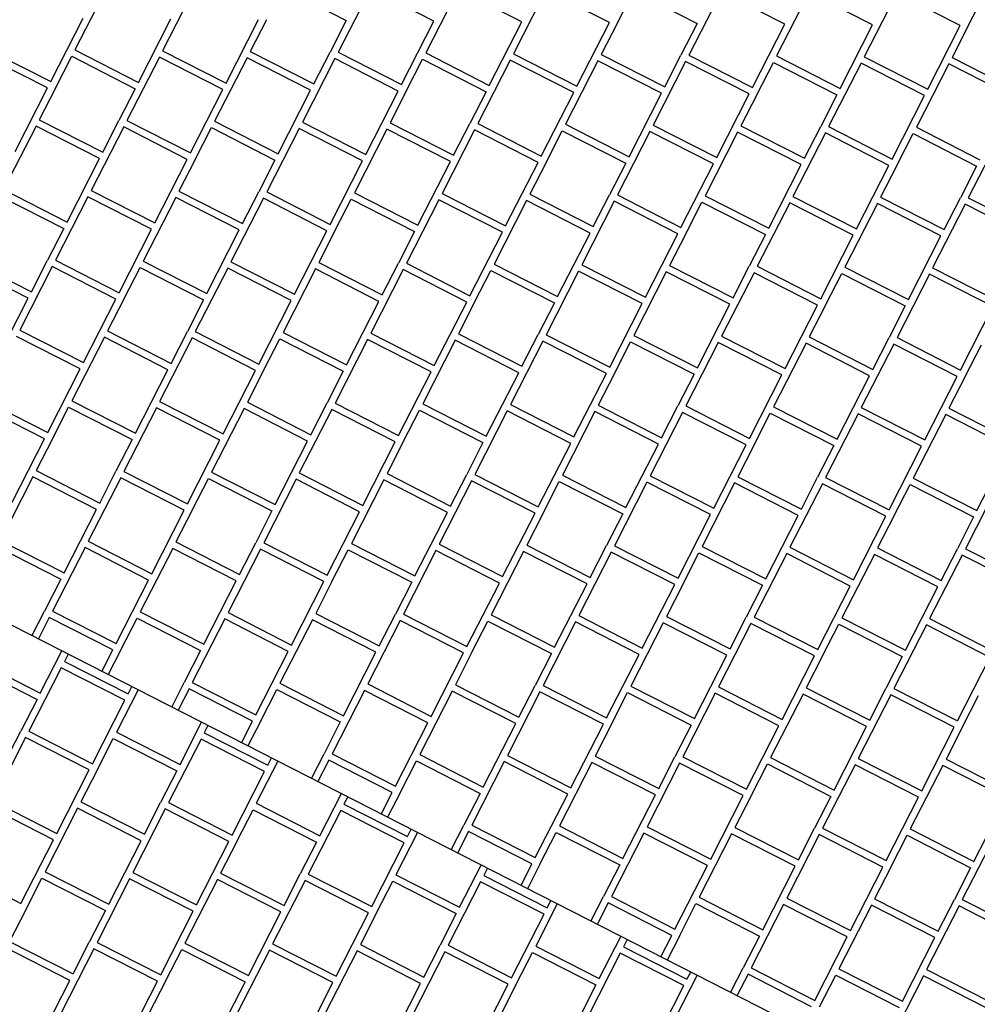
# Model space of a CAD drawing. Header units: millimetres. Extents: x 91549 to 157794, y 81579 to 142563.
# Tile 45 of 112: x 117787 to 119143, y 126033 to 127428. Entities that reach past the tile are written whole.
import ezdxf

# ---------------------------------------------------------------- set-up
doc = ezdxf.new("R2010")
doc.units = ezdxf.units.MM
doc.header["$LTSCALE"] = 0.5
doc.header["$MEASUREMENT"] = 0
doc.linetypes.add('PLINE', pattern=[0])
doc.layers.add('256- Faste himlinger og overflatebehandling(Nye konstruksjoner)', color=7, linetype='Continuous', lineweight=0)
for name, color, linetype in [('761- Veger (kjøreveger_ sykkel- og gangveier mv) (Skravur)(Nye konstruksjoner)', 7, 'Continuous'), ('761- Veger (kjøreveger_ sykkel- og gangveier mv)(Nye konstruksjoner)', 7, 'Continuous'), ('878- Annen overflate_visuell informasjon(Nye konstruksjoner)', 7, 'Continuous')]:
    doc.layers.add(name, color=color, linetype=linetype)

# ---------------------------------------------------------------- blocks, each defined once
blk = doc.blocks.new('*X122', base_point=(-1071196.2, -15782375.2))
at = {"layer": '761- Veger (kjøreveger_ sykkel- og gangveier mv) (Skravur)(Nye konstruksjoner)', "linetype": 'PLINE'}
for p, q in [((117910.7, 127475), (117864.8, 127385)), ((118035, 127473.9), (117989, 127384)), ((118159.2, 127472.9), (118249.1, 127426.9)), ((118283.4, 127471.8), (118237.4, 127381.9)), ((118373.3, 127425.9), (118283.4, 127471.8)), ((118407.6, 127470.7), (118361.6, 127380.8)), ((118497.5, 127424.8), (118407.6, 127470.7)), ((118531.8, 127469.7), (118485.8, 127379.7)), ((118621.7, 127423.7), (118531.8, 127469.7)), ((118633, 127423.6), (118656, 127468.6)), ((118656, 127468.6), (118745.9, 127422.7)), ((118780.2, 127467.5), (118734.3, 127377.6)), ((118870.2, 127421.6), (118780.2, 127467.5)), ((118904.4, 127466.5), (118858.5, 127376.5)), ((118994.4, 127420.5), (118904.4, 127466.5)), ((119028.6, 127465.4), (118982.7, 127375.5)), ((119118.6, 127419.5), (119028.6, 127465.4)), ((119129.9, 127419.4), (119152.8, 127464.3)), ((117830.5, 127340.2), (117876.5, 127430.1)), ((117954.7, 127339.1), (118000.7, 127429.1)), ((118079, 127338), (118124.9, 127428)), ((118136.2, 127427.9), (118113.2, 127382.9)), ((118249.1, 127426.9), (118226.1, 127381.9)), ((118327.4, 127335.9), (118373.3, 127425.9)), ((118451.6, 127334.8), (118497.5, 127424.8)), ((118575.8, 127333.8), (118621.7, 127423.7)), ((118633, 127423.6), (118610.1, 127378.7)), ((118745.9, 127422.7), (118723, 127377.7)), ((118824.2, 127331.7), (118870.2, 127421.6)), ((118948.4, 127330.6), (118994.4, 127420.5)), ((119072.6, 127329.5), (119118.6, 127419.5)), ((119129.9, 127419.4), (119106.9, 127374.4)), ((117740.6, 127386.1), (117830.5, 127340.2)), ((117864.8, 127385), (117954.7, 127339.1)), ((117989, 127384), (118079, 127338)), ((118113.2, 127382.9), (118203.2, 127337)), ((118203.2, 127337), (118226.1, 127381.9)), ((118237.4, 127381.9), (118327.4, 127335.9)), ((117825.9, 127331.2), (117736, 127377.1)), ((117837.2, 127331.1), (117860.2, 127376.1)), ((117860.2, 127376.1), (117950.2, 127330.1)), ((117984.4, 127375), (117938.5, 127285)), ((118074.4, 127329), (117984.4, 127375)), ((118108.6, 127373.9), (118062.7, 127284)), ((118198.6, 127328), (118108.6, 127373.9)), ((118232.8, 127372.9), (118186.9, 127282.9)), ((118322.8, 127326.9), (118232.8, 127372.9)), ((118334.1, 127326.8), (118357, 127371.8)), ((118357, 127371.8), (118447, 127325.9)), ((118361.6, 127380.8), (118451.6, 127334.8)), ((118481.3, 127370.7), (118435.3, 127280.8)), ((118571.2, 127324.8), (118481.3, 127370.7)), ((118485.8, 127379.7), (118575.8, 127333.8)), ((118605.5, 127369.7), (118559.5, 127279.7)), ((118695.4, 127323.7), (118605.5, 127369.7)), ((118610.1, 127378.7), (118700, 127332.7)), ((118729.7, 127368.6), (118683.7, 127278.7)), ((118700, 127332.7), (118723, 127377.7)), ((118819.6, 127322.7), (118729.7, 127368.6)), ((118734.3, 127377.6), (118824.2, 127331.7)), ((118830.9, 127322.6), (118853.9, 127367.5)), ((118853.9, 127367.5), (118943.8, 127321.6)), ((118858.5, 127376.5), (118948.4, 127330.6)), ((118982.7, 127375.5), (119072.6, 127329.5)), ((119106.9, 127374.4), (119196.8, 127328.5)), ((118978.1, 127366.5), (118932.1, 127276.5)), ((119068, 127320.5), (118978.1, 127366.5)), ((119102.3, 127365.4), (119056.4, 127275.5)), ((119192.2, 127319.5), (119102.3, 127365.4)), ((117780, 127241.2), (117825.9, 127331.2)), ((117837.2, 127331.1), (117814.3, 127286.1)), ((117950.2, 127330.1), (117927.2, 127285.1)), ((118028.4, 127239.1), (118074.4, 127329)), ((118152.6, 127238), (118198.6, 127328)), ((118276.8, 127237), (118322.8, 127326.9)), ((118334.1, 127326.8), (118311.1, 127281.8)), ((118447, 127325.9), (118424, 127280.9)), ((118525.3, 127234.8), (118571.2, 127324.8)), ((118649.5, 127233.8), (118695.4, 127323.7)), ((118773.7, 127232.7), (118819.6, 127322.7)), ((118830.9, 127322.6), (118807.9, 127277.6)), ((118943.8, 127321.6), (118920.9, 127276.6)), ((119022.1, 127230.6), (119068, 127320.5)), ((117814.3, 127286.1), (117904.2, 127240.2)), ((117904.2, 127240.2), (117927.2, 127285.1)), ((117938.5, 127285), (118028.4, 127239.1)), ((118062.7, 127284), (118152.6, 127238)), ((117809.7, 127277.1), (117763.7, 127187.2)), ((117899.6, 127231.2), (117809.7, 127277.1)), ((117933.9, 127276), (117887.9, 127186.1)), ((118023.8, 127230.1), (117933.9, 127276)), ((118035.1, 127230), (118058.1, 127275)), ((118058.1, 127275), (118148, 127229)), ((118182.3, 127273.9), (118136.4, 127184)), ((118272.2, 127228), (118182.3, 127273.9)), ((118186.9, 127282.9), (118276.8, 127237)), ((118306.5, 127272.9), (118260.6, 127182.9)), ((118396.5, 127226.9), (118306.5, 127272.9)), ((118311.1, 127281.8), (118401, 127235.9)), ((118430.7, 127271.8), (118384.8, 127181.8)), ((118401, 127235.9), (118424, 127280.9)), ((118520.7, 127225.8), (118430.7, 127271.8)), ((118435.3, 127280.8), (118525.3, 127234.8)), ((118532, 127225.7), (118554.9, 127270.7)), ((118554.9, 127270.7), (118644.9, 127224.8)), ((118559.5, 127279.7), (118649.5, 127233.8)), ((118679.1, 127269.7), (118633.2, 127179.7)), ((118769.1, 127223.7), (118679.1, 127269.7)), ((118683.7, 127278.7), (118773.7, 127232.7)), ((118807.9, 127277.6), (118897.9, 127231.6)), ((118897.9, 127231.6), (118920.9, 127276.6)), ((118932.1, 127276.5), (119022.1, 127230.6)), ((119056.4, 127275.5), (119146.3, 127229.5)), ((118803.3, 127268.6), (118757.4, 127178.6)), ((118893.3, 127222.6), (118803.3, 127268.6)), ((118927.6, 127267.5), (118881.6, 127177.6)), ((119017.5, 127221.6), (118927.6, 127267.5)), ((119028.8, 127221.5), (119051.8, 127266.5)), ((119051.8, 127266.5), (119141.7, 127220.5)), ((119176, 127265.4), (119130, 127175.4)), ((117853.7, 127141.2), (117899.6, 127231.2)), ((117977.9, 127140.2), (118023.8, 127230.1)), ((118035.1, 127230), (118012.1, 127185)), ((118148, 127229), (118125.1, 127184.1)), ((118226.3, 127138), (118272.2, 127228)), ((118350.5, 127137), (118396.5, 127226.9)), ((118474.7, 127135.9), (118520.7, 127225.8)), ((118532, 127225.7), (118509, 127180.8)), ((118644.9, 127224.8), (118621.9, 127179.8)), ((118723.1, 127133.8), (118769.1, 127223.7)), ((118847.3, 127132.7), (118893.3, 127222.6)), ((118971.6, 127131.6), (119017.5, 127221.6)), ((119028.8, 127221.5), (119005.8, 127176.5)), ((119141.7, 127220.5), (119118.7, 127175.5)), ((117763.7, 127187.2), (117853.7, 127141.2)), ((117887.9, 127186.1), (117977.9, 127140.2)), ((117759.1, 127178.2), (117849.1, 127132.2)), ((117883.3, 127177.1), (117837.4, 127087.2)), ((117973.3, 127131.2), (117883.3, 127177.1)), ((118007.6, 127176), (117961.6, 127086.1)), ((118097.5, 127130.1), (118007.6, 127176)), ((118012.1, 127185), (118102.1, 127139.1)), ((118131.8, 127175), (118085.8, 127085)), ((118102.1, 127139.1), (118125.1, 127184.1)), ((118221.7, 127129), (118131.8, 127175)), ((118136.4, 127184), (118226.3, 127138)), ((118233, 127128.9), (118256, 127173.9)), ((118256, 127173.9), (118345.9, 127128)), ((118260.6, 127182.9), (118350.5, 127137)), ((118380.2, 127172.8), (118334.2, 127082.9)), ((118470.1, 127126.9), (118380.2, 127172.8)), ((118384.8, 127181.8), (118474.7, 127135.9)), ((118509, 127180.8), (118598.9, 127134.8)), ((118598.9, 127134.8), (118621.9, 127179.8)), ((118633.2, 127179.7), (118723.1, 127133.8)), ((118757.4, 127178.6), (118847.3, 127132.7)), ((118881.6, 127177.6), (118971.6, 127131.6)), ((119005.8, 127176.5), (119095.8, 127130.6)), ((119095.8, 127130.6), (119118.7, 127175.5)), ((119130, 127175.4), (119220, 127129.5)), ((118504.4, 127171.8), (118458.4, 127081.8)), ((118594.3, 127125.8), (118504.4, 127171.8)), ((118628.6, 127170.7), (118582.7, 127080.8)), ((118718.5, 127124.8), (118628.6, 127170.7)), ((118729.8, 127124.7), (118752.8, 127169.6)), ((118752.8, 127169.6), (118842.8, 127123.7)), ((118877, 127168.6), (118831.1, 127078.6)), ((118967, 127122.6), (118877, 127168.6)), ((119001.2, 127167.5), (118955.3, 127077.6)), ((119091.2, 127121.6), (119001.2, 127167.5)), ((119125.4, 127166.5), (119079.5, 127076.5)), ((119215.4, 127120.5), (119125.4, 127166.5)), ((117849.1, 127132.2), (117826.1, 127087.3)), ((117927.3, 127041.2), (117973.3, 127131.2)), ((118051.6, 127040.2), (118097.5, 127130.1)), ((118175.8, 127039.1), (118221.7, 127129)), ((118233, 127128.9), (118210, 127084)), ((118345.9, 127128), (118322.9, 127083)), ((118424.2, 127037), (118470.1, 127126.9)), ((118548.4, 127035.9), (118594.3, 127125.8)), ((118672.6, 127034.8), (118718.5, 127124.8)), ((118729.8, 127124.7), (118706.9, 127079.7)), ((118842.8, 127123.7), (118819.8, 127078.7)), ((118921, 127032.7), (118967, 127122.6)), ((119045.2, 127031.6), (119091.2, 127121.6)), ((117798.5, 127033.3), (117708.6, 127079.2)), ((117713.2, 127088.2), (117803.1, 127042.3)), ((117832.8, 127078.2), (117786.9, 126988.2)), ((117803.1, 127042.3), (117826.1, 127087.3)), ((117922.8, 127032.2), (117832.8, 127078.2)), ((117837.4, 127087.2), (117927.3, 127041.2)), ((117934, 127032.1), (117957, 127077.1)), ((117957, 127077.1), (118047, 127031.2)), ((117961.6, 127086.1), (118051.6, 127040.2)), ((118081.2, 127076), (118035.3, 126986.1)), ((118171.2, 127030.1), (118081.2, 127076)), ((118085.8, 127085), (118175.8, 127039.1)), ((118205.4, 127075), (118159.5, 126985)), ((118295.4, 127029), (118205.4, 127075)), ((118210, 127084), (118300, 127038)), ((118300, 127038), (118322.9, 127083)), ((118334.2, 127082.9), (118424.2, 127037)), ((118458.4, 127081.8), (118548.4, 127035.9)), ((118582.7, 127080.8), (118672.6, 127034.8)), ((118706.9, 127079.7), (118796.8, 127033.8)), ((118796.8, 127033.8), (118819.8, 127078.7)), ((118831.1, 127078.6), (118921, 127032.7)), ((118955.3, 127077.6), (119045.2, 127031.6)), ((119079.5, 127076.5), (119169.4, 127030.6)), ((118329.6, 127073.9), (118283.7, 126984)), ((118419.6, 127028), (118329.6, 127073.9)), ((118430.9, 127027.9), (118453.9, 127072.8)), ((118453.9, 127072.8), (118543.8, 127026.9)), ((118578.1, 127071.8), (118532.1, 126981.8)), ((118668, 127025.8), (118578.1, 127071.8)), ((118702.3, 127070.7), (118656.3, 126980.8)), ((118792.2, 127024.8), (118702.3, 127070.7)), ((118826.5, 127069.6), (118780.5, 126979.7)), ((118916.4, 127023.7), (118826.5, 127069.6)), ((118927.7, 127023.6), (118950.7, 127068.6)), ((118950.7, 127068.6), (119040.6, 127022.6)), ((119074.9, 127067.5), (119029, 126977.6)), ((119164.8, 127021.6), (119074.9, 127067.5)), ((117752.6, 126943.3), (117798.5, 127033.3)), ((117876.8, 126942.3), (117922.8, 127032.2)), ((117934, 127032.1), (117911.1, 126987.2)), ((118047, 127031.2), (118024, 126986.2)), ((118125.2, 126940.1), (118171.2, 127030.1)), ((118249.4, 126939.1), (118295.4, 127029)), ((118373.6, 126938), (118419.6, 127028)), ((118430.9, 127027.9), (118407.9, 126982.9)), ((118543.8, 127026.9), (118520.8, 126981.9)), ((118622.1, 126935.9), (118668, 127025.8)), ((118746.3, 126934.8), (118792.2, 127024.8)), ((118870.5, 126933.8), (118916.4, 127023.7)), ((118927.7, 127023.6), (118904.7, 126978.6)), ((119040.6, 127022.6), (119017.7, 126977.7)), ((119118.9, 126931.6), (119164.8, 127021.6)), ((117872.2, 126933.3), (117782.3, 126979.2)), ((117786.9, 126988.2), (117876.8, 126942.3)), ((117906.5, 126978.2), (117860.5, 126888.2)), ((117996.4, 126932.2), (117906.5, 126978.2)), ((117911.1, 126987.2), (118001, 126941.2)), ((118030.7, 126977.1), (117984.7, 126887.1)), ((118001, 126941.2), (118024, 126986.2)), ((118120.6, 126931.2), (118030.7, 126977.1)), ((118035.3, 126986.1), (118125.2, 126940.1)), ((118159.5, 126985), (118249.4, 126939.1)), ((118283.7, 126984), (118373.6, 126938)), ((118407.9, 126982.9), (118497.9, 126937)), ((118497.9, 126937), (118520.8, 126981.9)), ((118532.1, 126981.8), (118622.1, 126935.9)), ((118656.3, 126980.8), (118746.3, 126934.8)), ((118780.5, 126979.7), (118870.5, 126933.8)), ((118904.7, 126978.6), (118994.7, 126932.7)), ((118994.7, 126932.7), (119017.7, 126977.7)), ((119029, 126977.6), (119118.9, 126931.6)), ((118131.9, 126931.1), (118154.9, 126976)), ((118154.9, 126976), (118244.8, 126930.1)), ((118279.1, 126975), (118233.2, 126885)), ((118369.1, 126929), (118279.1, 126975)), ((118403.3, 126973.9), (118357.4, 126884)), ((118493.3, 126928), (118403.3, 126973.9)), ((118527.5, 126972.8), (118481.6, 126882.9)), ((118617.5, 126926.9), (118527.5, 126972.8)), ((118628.8, 126926.8), (118651.7, 126971.8)), ((118651.7, 126971.8), (118741.7, 126925.8)), ((118775.9, 126970.7), (118730, 126880.8)), ((118865.9, 126924.8), (118775.9, 126970.7)), ((118900.2, 126969.6), (118854.2, 126879.7)), ((118990.1, 126923.7), (118900.2, 126969.6)), ((119024.4, 126968.6), (118978.4, 126878.6)), ((119114.3, 126922.6), (119024.4, 126968.6)), ((119125.6, 126922.5), (119148.6, 126967.5)), ((117826.3, 126843.3), (117872.2, 126933.3)), ((117950.5, 126842.3), (117996.4, 126932.2)), ((118074.7, 126841.2), (118120.6, 126931.2)), ((118131.9, 126931.1), (118109, 126886.1)), ((118244.8, 126930.1), (118221.9, 126885.1)), ((118323.1, 126839.1), (118369.1, 126929)), ((118447.3, 126838), (118493.3, 126928)), ((118571.5, 126836.9), (118617.5, 126926.9)), ((118628.8, 126926.8), (118605.8, 126881.8)), ((118741.7, 126925.8), (118718.7, 126880.9)), ((118819.9, 126834.8), (118865.9, 126924.8)), ((118944.2, 126833.7), (118990.1, 126923.7)), ((119068.4, 126832.7), (119114.3, 126922.6)), ((119125.6, 126922.5), (119102.6, 126877.6)), ((117821.7, 126834.3), (117731.7, 126880.3)), ((117736.3, 126889.3), (117826.3, 126843.3)), ((117833, 126834.2), (117855.9, 126879.2)), ((117855.9, 126879.2), (117945.9, 126833.3)), ((117860.5, 126888.2), (117950.5, 126842.3)), ((117984.7, 126887.1), (118074.7, 126841.2)), ((118109, 126886.1), (118198.9, 126840.1)), ((118198.9, 126840.1), (118221.9, 126885.1)), ((118233.2, 126885), (118323.1, 126839.1)), ((118357.4, 126884), (118447.3, 126838)), ((118481.6, 126882.9), (118571.5, 126836.9)), ((118605.8, 126881.8), (118695.7, 126835.9)), ((118695.7, 126835.9), (118718.7, 126880.9)), ((118730, 126880.8), (118819.9, 126834.8)), ((118854.2, 126879.7), (118944.2, 126833.7)), ((117980.2, 126878.2), (117934.2, 126788.2)), ((118070.1, 126832.2), (117980.2, 126878.2)), ((118104.4, 126877.1), (118058.4, 126787.1)), ((118194.3, 126831.1), (118104.4, 126877.1)), ((118228.6, 126876), (118182.6, 126786.1)), ((118318.5, 126830.1), (118228.6, 126876)), ((118329.8, 126830), (118352.8, 126875)), ((118352.8, 126875), (118442.7, 126829)), ((118477, 126873.9), (118431, 126783.9)), ((118566.9, 126827.9), (118477, 126873.9)), ((118601.2, 126872.8), (118555.3, 126782.9)), ((118691.1, 126826.9), (118601.2, 126872.8)), ((118725.4, 126871.8), (118679.5, 126781.8)), ((118815.4, 126825.8), (118725.4, 126871.8)), ((118826.6, 126825.7), (118849.6, 126870.7)), ((118849.6, 126870.7), (118939.6, 126824.8)), ((118973.8, 126869.6), (118927.9, 126779.7)), ((119063.8, 126823.7), (118973.8, 126869.6)), ((118978.4, 126878.6), (119068.4, 126832.7)), ((119098, 126868.6), (119052.1, 126778.6)), ((119188, 126822.6), (119098, 126868.6)), ((119102.6, 126877.6), (119192.6, 126831.6)), ((117775.7, 126744.4), (117821.7, 126834.3)), ((117833, 126834.2), (117810, 126789.3)), ((117945.9, 126833.3), (117922.9, 126788.3)), ((118024.2, 126742.3), (118070.1, 126832.2)), ((118148.4, 126741.2), (118194.3, 126831.1)), ((118272.6, 126740.1), (118318.5, 126830.1)), ((118329.8, 126830), (118306.8, 126785)), ((118442.7, 126829), (118419.8, 126784)), ((118521, 126738), (118566.9, 126827.9)), ((118645.2, 126736.9), (118691.1, 126826.9)), ((118769.4, 126735.9), (118815.4, 126825.8)), ((118826.6, 126825.7), (118803.7, 126780.7)), ((118939.6, 126824.8), (118916.6, 126779.8)), ((119017.8, 126733.7), (119063.8, 126823.7)), ((119142, 126732.7), (119188, 126822.6)), ((117810, 126789.3), (117900, 126743.3)), ((117900, 126743.3), (117922.9, 126788.3)), ((117934.2, 126788.2), (118024.2, 126742.3)), ((118058.4, 126787.1), (118148.4, 126741.2)), ((118182.6, 126786.1), (118272.6, 126740.1)), ((118306.8, 126785), (118396.8, 126739.1)), ((118396.8, 126739.1), (118419.8, 126784)), ((118431, 126783.9), (118521, 126738)), ((118555.3, 126782.9), (118645.2, 126736.9)), ((118679.5, 126781.8), (118769.4, 126735.9)), ((117805.4, 126780.3), (117759.5, 126690.3)), ((117895.4, 126734.3), (117805.4, 126780.3)), ((117929.6, 126779.2), (117883.7, 126689.3)), ((118019.6, 126733.3), (117929.6, 126779.2)), ((118030.9, 126733.2), (118053.8, 126778.1)), ((118053.8, 126778.1), (118143.8, 126732.2)), ((118178, 126777.1), (118132.1, 126687.1)), ((118268, 126731.1), (118178, 126777.1)), ((118302.2, 126776), (118256.3, 126686.1)), ((118392.2, 126730.1), (118302.2, 126776)), ((118426.5, 126775), (118380.5, 126685)), ((118516.4, 126729), (118426.5, 126775)), ((118527.7, 126728.9), (118550.7, 126773.9)), ((118550.7, 126773.9), (118640.6, 126727.9)), ((118674.9, 126772.8), (118628.9, 126682.9)), ((118764.8, 126726.9), (118674.9, 126772.8)), ((118799.1, 126771.8), (118753.1, 126681.8)), ((118889, 126725.8), (118799.1, 126771.8)), ((118803.7, 126780.7), (118893.6, 126734.8)), ((118923.3, 126770.7), (118877.3, 126680.7)), ((118893.6, 126734.8), (118916.6, 126779.8)), ((119013.2, 126724.7), (118923.3, 126770.7)), ((118927.9, 126779.7), (119017.8, 126733.7)), ((119024.5, 126724.7), (119047.5, 126769.6)), ((119047.5, 126769.6), (119137.4, 126723.7)), ((119052.1, 126778.6), (119142, 126732.7)), ((119171.7, 126768.6), (119125.8, 126678.6)), ((117849.4, 126644.4), (117895.4, 126734.3)), ((117973.6, 126643.3), (118019.6, 126733.3)), ((118030.9, 126733.2), (118007.9, 126688.2)), ((118143.8, 126732.2), (118120.8, 126687.2)), ((118222, 126641.2), (118268, 126731.1)), ((118346.3, 126640.1), (118392.2, 126730.1)), ((118470.5, 126639.1), (118516.4, 126729)), ((118527.7, 126728.9), (118504.7, 126683.9)), ((118640.6, 126727.9), (118617.6, 126683)), ((118718.9, 126636.9), (118764.8, 126726.9)), ((118843.1, 126635.9), (118889, 126725.8)), ((118967.3, 126634.8), (119013.2, 126724.7)), ((119024.5, 126724.7), (119001.6, 126679.7)), ((119137.4, 126723.7), (119114.5, 126678.7)), ((117759.5, 126690.3), (117849.4, 126644.4)), ((117883.7, 126689.3), (117973.6, 126643.3)), ((118007.9, 126688.2), (118097.8, 126642.3)), ((118097.8, 126642.3), (118120.8, 126687.2)), ((118132.1, 126687.1), (118222, 126641.2)), ((118256.3, 126686.1), (118346.3, 126640.1)), ((118380.5, 126685), (118470.5, 126639.1)), ((118504.7, 126683.9), (118594.7, 126638)), ((117754.9, 126681.3), (117844.8, 126635.4)), ((117879.1, 126680.3), (117833.1, 126590.3)), ((117969, 126634.3), (117879.1, 126680.3)), ((118003.3, 126679.2), (117957.4, 126589.3)), ((118093.2, 126633.3), (118003.3, 126679.2)), ((118127.5, 126678.1), (118081.6, 126588.2)), ((118217.4, 126632.2), (118127.5, 126678.1)), ((118228.7, 126632.1), (118251.7, 126677.1)), ((118251.7, 126677.1), (118341.7, 126631.1)), ((118375.9, 126676), (118330, 126586.1)), ((118465.9, 126630.1), (118375.9, 126676)), ((118500.1, 126674.9), (118454.2, 126585)), ((118590.1, 126629), (118500.1, 126674.9)), ((118624.3, 126673.9), (118578.4, 126583.9)), ((118594.7, 126638), (118617.6, 126683)), ((118714.3, 126627.9), (118624.3, 126673.9)), ((118628.9, 126682.9), (118718.9, 126636.9)), ((118725.6, 126627.8), (118748.5, 126672.8)), ((118748.5, 126672.8), (118838.5, 126626.9)), ((118753.1, 126681.8), (118843.1, 126635.9)), ((118872.8, 126671.7), (118826.8, 126581.8)), ((118962.7, 126625.8), (118872.8, 126671.7)), ((118877.3, 126680.7), (118967.3, 126634.8)), ((118997, 126670.7), (118951, 126580.7)), ((119086.9, 126624.7), (118997, 126670.7)), ((119001.6, 126679.7), (119091.5, 126633.7)), ((119091.5, 126633.7), (119114.5, 126678.7)), ((119125.8, 126678.6), (119215.7, 126632.7)), ((119121.2, 126669.6), (119075.2, 126579.7)), ((119211.1, 126623.7), (119121.2, 126669.6)), ((117844.8, 126635.4), (117821.9, 126590.4)), ((117923.1, 126544.4), (117969, 126634.3)), ((118047.3, 126543.3), (118093.2, 126633.3)), ((118171.5, 126542.3), (118217.4, 126632.2)), ((118228.7, 126632.1), (118205.8, 126587.1)), ((118341.7, 126631.1), (118318.7, 126586.2)), ((118419.9, 126540.1), (118465.9, 126630.1)), ((118544.1, 126539.1), (118590.1, 126629)), ((118668.3, 126538), (118714.3, 126627.9)), ((118725.6, 126627.8), (118702.6, 126582.9)), ((118838.5, 126626.9), (118815.5, 126581.9)), ((118916.8, 126535.9), (118962.7, 126625.8)), ((119041, 126534.8), (119086.9, 126624.7)), ((117804, 126555.5), (117821.9, 126590.4)), ((117833.1, 126590.3), (117923.1, 126544.4)), ((117957.4, 126589.3), (118047.3, 126543.3)), ((118081.6, 126588.2), (118171.5, 126542.3)), ((118205.8, 126587.1), (118295.7, 126541.2)), ((117828.5, 126581.3), (117813, 126550.9)), ((117918.5, 126535.4), (117828.5, 126581.3)), ((117929.8, 126535.3), (117952.8, 126580.3)), ((117952.8, 126580.3), (118042.7, 126534.3)), ((118077, 126579.2), (118031, 126489.3)), ((118166.9, 126533.3), (118077, 126579.2)), ((118201.2, 126578.1), (118155.2, 126488.2)), ((118291.1, 126532.2), (118201.2, 126578.1)), ((118325.4, 126577.1), (118279.4, 126487.1)), ((118295.7, 126541.2), (118318.7, 126586.2)), ((118415.3, 126531.1), (118325.4, 126577.1)), ((118330, 126586.1), (118419.9, 126540.1)), ((118426.6, 126531), (118449.6, 126576)), ((118449.6, 126576), (118539.5, 126530.1)), ((118454.2, 126585), (118544.1, 126539.1)), ((118573.8, 126574.9), (118527.9, 126485)), ((118663.7, 126529), (118573.8, 126574.9)), ((118578.4, 126583.9), (118668.3, 126538)), ((118698, 126573.9), (118652.1, 126483.9)), ((118788, 126527.9), (118698, 126573.9)), ((118702.6, 126582.9), (118792.6, 126536.9)), ((118822.2, 126572.8), (118776.3, 126482.9)), ((118792.6, 126536.9), (118815.5, 126581.9)), ((118912.2, 126526.9), (118822.2, 126572.8)), ((118826.8, 126581.8), (118916.8, 126535.9)), ((118951, 126580.7), (119041, 126534.8)), ((119075.2, 126579.7), (119165.2, 126533.7)), ((118923.5, 126526.8), (118946.4, 126571.7)), ((118946.4, 126571.7), (119036.4, 126525.8)), ((119070.6, 126570.7), (119024.7, 126480.7)), ((119160.6, 126524.7), (119070.6, 126570.7)), ((117903, 126505), (117918.5, 126535.4)), ((117929.8, 126535.3), (117912, 126500.4)), ((118042.7, 126534.3), (118019.7, 126489.3)), ((118121, 126443.3), (118166.9, 126533.3)), ((118245.2, 126442.2), (118291.1, 126532.2)), ((118369.4, 126441.2), (118415.3, 126531.1)), ((118426.6, 126531), (118403.7, 126486.1)), ((118539.5, 126530.1), (118516.6, 126485.1)), ((118617.8, 126439), (118663.7, 126529)), ((118742, 126438), (118788, 126527.9)), ((118866.2, 126436.9), (118912.2, 126526.9)), ((118923.5, 126526.8), (118900.5, 126481.8)), ((119036.4, 126525.8), (119013.4, 126480.8)), ((119114.6, 126434.8), (119160.6, 126524.7)), ((118001.9, 126454.5), (118019.7, 126489.3)), ((118031, 126489.3), (118121, 126443.3)), ((118026.4, 126480.3), (118010.9, 126449.9)), ((118116.4, 126434.3), (118026.4, 126480.3)), ((118127.7, 126434.2), (118150.6, 126479.2)), ((118150.6, 126479.2), (118240.6, 126433.3)), ((118155.2, 126488.2), (118245.2, 126442.2)), ((118274.8, 126478.1), (118228.9, 126388.2)), ((118364.8, 126432.2), (118274.8, 126478.1)), ((118279.4, 126487.1), (118369.4, 126441.2)), ((118399.1, 126477.1), (118353.1, 126387.1)), ((118489, 126431.1), (118399.1, 126477.1)), ((118403.7, 126486.1), (118493.6, 126440.1)), ((118523.3, 126476), (118477.3, 126386)), ((118493.6, 126440.1), (118516.6, 126485.1)), ((118613.2, 126430.1), (118523.3, 126476)), ((118527.9, 126485), (118617.8, 126439)), ((118624.5, 126430), (118647.5, 126474.9)), ((118647.5, 126474.9), (118737.4, 126429)), ((118652.1, 126483.9), (118742, 126438)), ((118776.3, 126482.9), (118866.2, 126436.9)), ((118900.5, 126481.8), (118990.4, 126435.9)), ((118990.4, 126435.9), (119013.4, 126480.8)), ((119024.7, 126480.7), (119114.6, 126434.8)), ((118771.7, 126473.9), (118725.7, 126383.9)), ((118861.6, 126427.9), (118771.7, 126473.9)), ((118895.9, 126472.8), (118850, 126382.9)), ((118985.8, 126426.9), (118895.9, 126472.8)), ((119020.1, 126471.7), (118974.2, 126381.8)), ((119110, 126425.8), (119020.1, 126471.7)), ((119121.3, 126425.7), (119144.3, 126470.7)), ((118100.9, 126403.9), (118116.4, 126434.3)), ((118127.7, 126434.2), (118109.9, 126399.3)), ((118240.6, 126433.3), (118217.6, 126388.3)), ((118318.9, 126342.2), (118364.8, 126432.2)), ((118443.1, 126341.2), (118489, 126431.1)), ((118567.3, 126340.1), (118613.2, 126430.1)), ((118624.5, 126430), (118601.5, 126385)), ((118737.4, 126429), (118714.5, 126384)), ((118815.7, 126338), (118861.6, 126427.9)), ((118939.9, 126336.9), (118985.8, 126426.9)), ((119064.1, 126335.8), (119110, 126425.8)), ((119121.3, 126425.7), (119098.4, 126380.7)), ((118199.8, 126353.4), (118217.6, 126388.3)), ((118224.3, 126379.2), (118208.8, 126348.8)), ((118314.3, 126333.2), (118224.3, 126379.2)), ((118228.9, 126388.2), (118318.9, 126342.2)), ((118325.6, 126333.1), (118348.5, 126378.1)), ((118348.5, 126378.1), (118438.5, 126332.2)), ((118353.1, 126387.1), (118443.1, 126341.2)), ((118477.3, 126386), (118567.3, 126340.1)), ((118601.5, 126385), (118691.5, 126339)), ((118691.5, 126339), (118714.5, 126384)), ((118725.7, 126383.9), (118815.7, 126338)), ((118850, 126382.9), (118939.9, 126336.9)), ((118974.2, 126381.8), (119064.1, 126335.8)), ((119098.4, 126380.7), (119188.3, 126334.8)), ((118472.7, 126377.1), (118426.8, 126287.1)), ((118562.7, 126331.1), (118472.7, 126377.1)), ((118596.9, 126376), (118551, 126286)), ((118686.9, 126330), (118596.9, 126376)), ((118721.1, 126374.9), (118675.2, 126285)), ((118811.1, 126329), (118721.1, 126374.9)), ((118822.4, 126328.9), (118845.4, 126373.9)), ((118845.4, 126373.9), (118935.3, 126327.9)), ((118969.6, 126372.8), (118923.6, 126282.8)), ((119059.5, 126326.9), (118969.6, 126372.8)), ((119093.8, 126371.7), (119047.8, 126281.8)), ((119183.7, 126325.8), (119093.8, 126371.7)), ((118298.7, 126302.9), (118314.3, 126333.2)), ((118325.6, 126333.1), (118307.7, 126298.3)), ((118438.5, 126332.2), (118415.5, 126287.2)), ((118516.7, 126241.2), (118562.7, 126331.1)), ((118640.9, 126240.1), (118686.9, 126330)), ((118765.2, 126239), (118811.1, 126329)), ((118822.4, 126328.9), (118799.4, 126283.9)), ((118935.3, 126327.9), (118912.3, 126282.9)), ((119013.6, 126236.9), (119059.5, 126326.9)), ((119137.8, 126235.8), (119183.7, 126325.8)), ((118397.7, 126252.3), (118415.5, 126287.2)), ((118426.8, 126287.1), (118516.7, 126241.2)), ((118551, 126286), (118640.9, 126240.1)), ((118675.2, 126285), (118765.2, 126239)), ((118799.4, 126283.9), (118889.4, 126238)), ((118889.4, 126238), (118912.3, 126282.9)), ((118923.6, 126282.8), (119013.6, 126236.9)), ((119047.8, 126281.8), (119137.8, 126235.8)), ((118422.2, 126278.1), (118406.7, 126247.7)), ((118512.1, 126232.2), (118422.2, 126278.1)), ((118523.4, 126232.1), (118546.4, 126277)), ((118546.4, 126277), (118636.4, 126231.1)), ((118670.6, 126276), (118624.7, 126186)), ((118760.6, 126230), (118670.6, 126276)), ((118794.8, 126274.9), (118748.9, 126185)), ((118884.8, 126229), (118794.8, 126274.9)), ((118919, 126273.9), (118873.1, 126183.9)), ((119009, 126227.9), (118919, 126273.9)), ((119020.3, 126227.8), (119043.2, 126272.8)), ((119043.2, 126272.8), (119133.2, 126226.8)), ((119167.4, 126271.7), (119121.5, 126181.8)), ((118496.6, 126201.8), (118512.1, 126232.2)), ((118523.4, 126232.1), (118505.6, 126197.2)), ((118636.4, 126231.1), (118613.4, 126186.1)), ((118714.6, 126140.1), (118760.6, 126230)), ((118838.8, 126139), (118884.8, 126229)), ((118963, 126138), (119009, 126227.9)), ((119020.3, 126227.8), (118997.3, 126182.8)), ((119133.2, 126226.8), (119110.2, 126181.9)), ((118595.6, 126151.3), (118613.4, 126186.1)), ((118624.7, 126186), (118714.6, 126140.1)), ((118748.9, 126185), (118838.8, 126139)), ((118873.1, 126183.9), (118963, 126138)), ((118997.3, 126182.8), (119087.2, 126136.9)), ((119087.2, 126136.9), (119110.2, 126181.9)), ((118620.1, 126177), (118604.6, 126146.7)), ((118710, 126131.1), (118620.1, 126177)), ((118721.3, 126131), (118744.3, 126176)), ((118744.3, 126176), (118834.2, 126130)), ((118868.5, 126174.9), (118822.6, 126085)), ((118958.4, 126129), (118868.5, 126174.9)), ((118992.7, 126173.8), (118946.8, 126083.9)), ((119082.7, 126127.9), (118992.7, 126173.8)), ((119116.9, 126172.8), (119071, 126082.8)), ((119206.9, 126126.8), (119116.9, 126172.8)), ((119121.5, 126181.8), (119211.5, 126135.8)), ((118694.5, 126100.7), (118710, 126131.1)), ((118721.3, 126131), (118703.5, 126096.1)), ((118834.2, 126130), (118811.3, 126085.1)), ((118912.5, 126039), (118958.4, 126129)), ((119036.7, 126038), (119082.7, 126127.9)), ((118793.4, 126050.2), (118811.3, 126085.1)), ((118822.6, 126085), (118912.5, 126039)), ((118818, 126076), (118802.4, 126045.6)), ((118907.9, 126030), (118818, 126076)), ((118919.2, 126029.9), (118942.2, 126074.9)), ((118942.2, 126074.9), (119032.1, 126029)), ((118946.8, 126083.9), (119036.7, 126038)), ((119066.4, 126073.8), (119020.4, 125983.9)), ((119156.3, 126027.9), (119066.4, 126073.8)), ((119071, 126082.8), (119160.9, 126036.9))]:
    blk.add_line(p, q, dxfattribs=at)
blk = doc.blocks.new('*X123', base_point=(-1071196.2, -15782375.2))
at = {"layer": '761- Veger (kjøreveger_ sykkel- og gangveier mv) (Skravur)(Nye konstruksjoner)', "linetype": 'PLINE'}
for p, q in [((117815.8, 126474.3), (117846.3, 126533.9)), ((117725.9, 126520.2), (117815.8, 126474.3)), ((117855.3, 126529.4), (117850.1, 126519.1)), ((117850.1, 126519.1), (117940, 126473.2)), ((117721.3, 126511.2), (117811.2, 126465.3)), ((117845.5, 126510.1), (117799.5, 126420.2)), ((117935.4, 126464.2), (117845.5, 126510.1)), ((117954.2, 126478.8), (117923.8, 126419.1)), ((117940, 126473.2), (117945.2, 126483.4)), ((117811.2, 126465.3), (117788.2, 126420.3)), ((117889.5, 126374.2), (117935.4, 126464.2)), ((118013.7, 126373.2), (118044.2, 126432.9)), ((117765.3, 126375.3), (117788.2, 126420.3)), ((117799.5, 126420.2), (117889.5, 126374.2)), ((117923.8, 126419.1), (118013.7, 126373.2)), ((118053.2, 126428.3), (118048, 126418.1)), ((117794.9, 126411.2), (117749, 126321.2)), ((117884.9, 126365.3), (117794.9, 126411.2)), ((117896.2, 126365.2), (117919.2, 126410.1)), ((117919.2, 126410.1), (118009.1, 126364.2)), ((118043.4, 126409.1), (117997.4, 126319.1)), ((118133.3, 126363.1), (118043.4, 126409.1)), ((118048, 126418.1), (118137.9, 126372.1)), ((118152.1, 126377.7), (118121.6, 126318.1)), ((118137.9, 126372.1), (118143.1, 126382.3)), ((117839, 126275.3), (117884.9, 126365.3)), ((117896.2, 126365.2), (117873.2, 126320.2)), ((118009.1, 126364.2), (117986.1, 126319.2)), ((118087.4, 126273.2), (118133.3, 126363.1)), ((118211.6, 126272.1), (118242.1, 126331.8)), ((118251.1, 126327.2), (118245.8, 126317)), ((117834.4, 126266.3), (117744.4, 126312.3)), ((117749, 126321.2), (117839, 126275.3)), ((117868.6, 126311.2), (117822.7, 126221.2)), ((117958.6, 126265.2), (117868.6, 126311.2)), ((117873.2, 126320.2), (117963.2, 126274.2)), ((117992.8, 126310.1), (117946.9, 126220.2)), ((117963.2, 126274.2), (117986.1, 126319.2)), ((118082.8, 126264.2), (117992.8, 126310.1)), ((117997.4, 126319.1), (118087.4, 126273.2)), ((118094.1, 126264.1), (118117, 126309.1)), ((118117, 126309.1), (118207, 126263.1)), ((118121.6, 126318.1), (118211.6, 126272.1)), ((118241.2, 126308), (118195.3, 126218)), ((118331.2, 126262), (118241.2, 126308)), ((118245.8, 126317), (118335.8, 126271)), ((118335.8, 126271), (118341, 126281.3)), ((117788.4, 126176.4), (117834.4, 126266.3)), ((118350, 126276.7), (118319.5, 126217)), ((117912.6, 126175.3), (117958.6, 126265.2)), ((118036.8, 126174.2), (118082.8, 126264.2)), ((118094.1, 126264.1), (118071.1, 126219.1)), ((118207, 126263.1), (118184, 126218.1)), ((118285.3, 126172.1), (118331.2, 126262)), ((118409.5, 126171), (118440, 126230.7)), ((118448.9, 126226.1), (118443.7, 126215.9)), ((117698.5, 126222.3), (117788.4, 126176.4)), ((117795.1, 126167.3), (117818.1, 126212.2)), ((117818.1, 126212.2), (117908, 126166.3)), ((117822.7, 126221.2), (117912.6, 126175.3)), ((117942.3, 126211.2), (117896.4, 126121.2)), ((118032.2, 126165.2), (117942.3, 126211.2)), ((117946.9, 126220.2), (118036.8, 126174.2)), ((118066.5, 126210.1), (118020.6, 126120.2)), ((118156.4, 126164.2), (118066.5, 126210.1)), ((118071.1, 126219.1), (118161, 126173.2)), ((118161, 126173.2), (118184, 126218.1)), ((118195.3, 126218), (118285.3, 126172.1)), ((118319.5, 126217), (118409.5, 126171)), ((118443.7, 126215.9), (118533.7, 126170)), ((118190.7, 126209), (118144.8, 126119.1)), ((118280.7, 126163.1), (118190.7, 126209)), ((118292, 126163), (118314.9, 126208)), ((118314.9, 126208), (118404.9, 126162)), ((118439.1, 126206.9), (118393.2, 126117)), ((118529.1, 126161), (118439.1, 126206.9)), ((118547.9, 126175.6), (118517.4, 126115.9)), ((118533.7, 126170), (118538.9, 126180.2)), ((117795.1, 126167.3), (117772.1, 126122.3)), ((117908, 126166.3), (117885.1, 126121.3)), ((117986.3, 126075.3), (118032.2, 126165.2)), ((118110.5, 126074.2), (118156.4, 126164.2)), ((118234.7, 126073.2), (118280.7, 126163.1)), ((118292, 126163), (118269, 126118)), ((118404.9, 126162), (118381.9, 126117.1)), ((118483.1, 126071), (118529.1, 126161)), ((118607.3, 126070), (118637.8, 126129.7)), ((117857.5, 126067.4), (117767.5, 126113.3)), ((117772.1, 126122.3), (117862.1, 126076.4)), ((117891.8, 126112.2), (117845.8, 126022.3)), ((117862.1, 126076.4), (117885.1, 126121.3)), ((117981.7, 126066.3), (117891.8, 126112.2)), ((117896.4, 126121.2), (117986.3, 126075.3)), ((118020.6, 126120.2), (118110.5, 126074.2)), ((118144.8, 126119.1), (118234.7, 126073.2)), ((118269, 126118), (118358.9, 126072.1)), ((118358.9, 126072.1), (118381.9, 126117.1)), ((118393.2, 126117), (118483.1, 126071)), ((118517.4, 126115.9), (118607.3, 126070)), ((118646.8, 126125.1), (118641.6, 126114.8)), ((118641.6, 126114.8), (118731.6, 126068.9)), ((117993, 126066.2), (118016, 126111.2)), ((118016, 126111.2), (118105.9, 126065.2)), ((118140.2, 126110.1), (118094.2, 126020.2)), ((118230.1, 126064.2), (118140.2, 126110.1)), ((118264.4, 126109), (118218.4, 126019.1)), ((118354.3, 126063.1), (118264.4, 126109)), ((118388.6, 126108), (118342.7, 126018)), ((118478.5, 126062), (118388.6, 126108)), ((118489.8, 126061.9), (118512.8, 126106.9)), ((118512.8, 126106.9), (118602.7, 126061)), ((118637, 126105.8), (118591.1, 126015.9)), ((118727, 126059.9), (118637, 126105.8)), ((118745.8, 126074.5), (118715.3, 126014.8)), ((118731.6, 126068.9), (118736.8, 126079.1)), ((117811.6, 125977.4), (117857.5, 126067.4)), ((117935.8, 125976.4), (117981.7, 126066.3)), ((117993, 126066.2), (117970, 126021.2)), ((118105.9, 126065.2), (118082.9, 126020.3)), ((118184.2, 125974.2), (118230.1, 126064.2)), ((118308.4, 125973.2), (118354.3, 126063.1)), ((118432.6, 125972.1), (118478.5, 126062)), ((118489.8, 126061.9), (118466.9, 126017)), ((118602.7, 126061), (118579.8, 126016)), ((118681, 125970), (118727, 126059.9))]:
    blk.add_line(p, q, dxfattribs=at)

msp = doc.modelspace()

# ---------------------------------------------------------------- linework, layer by layer
at = {"layer": '256- Faste himlinger og overflatebehandling(Nye konstruksjoner)', "linetype": 'PLINE', "flags": 128}
for points in [[(124689, 123038.9), (116435.9, 127254.3)], [(116435.9, 127254.3), (123204.1, 123797.3)]]:
    msp.add_lwpolyline(points, dxfattribs=at)
at = {"layer": '878- Annen overflate_visuell informasjon(Nye konstruksjoner)', "linetype": 'PLINE', "flags": 128}
msp.add_lwpolyline([(132685.9, 118954.4), (116789.4, 127073.8)], dxfattribs=at)

# ---------------------------------------------------------------- block references
at = {"layer": '761- Veger (kjøreveger_ sykkel- og gangveier mv)(Nye konstruksjoner)', "linetype": 'PLINE'}
for name in ['*X122', '*X123']:
    msp.add_blockref(name, (-1071196.2, -15782375.2), dxfattribs=at)

doc.saveas('drawing.dxf')
